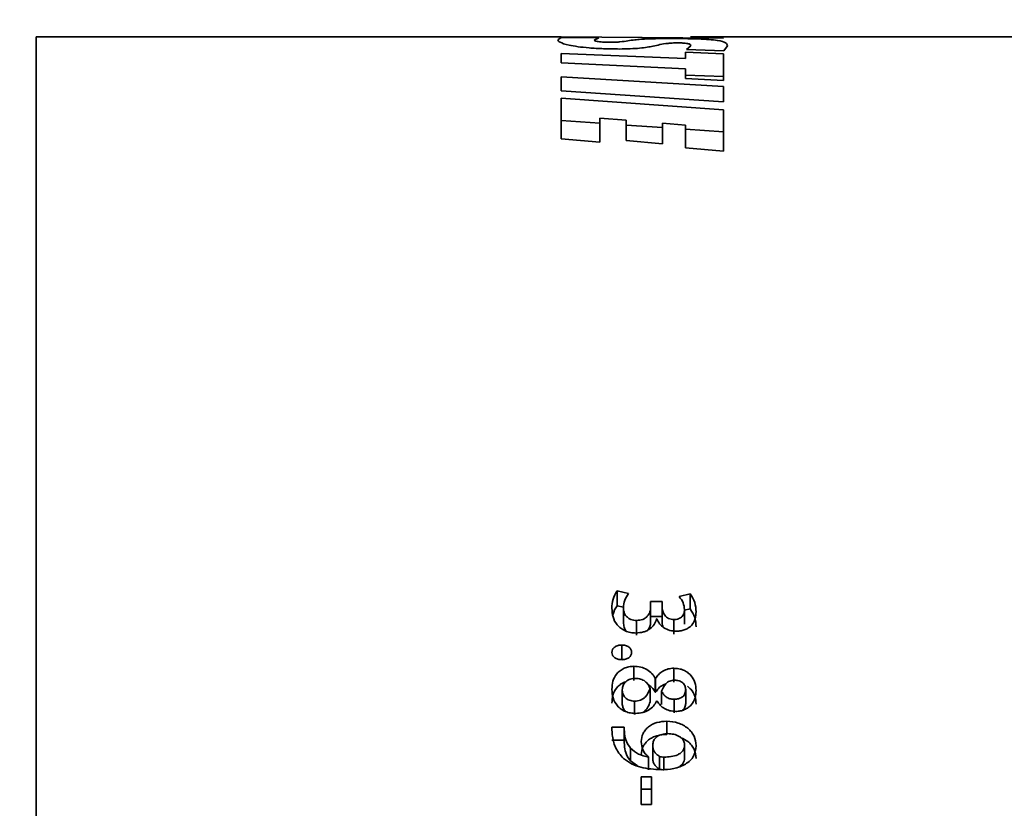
# Model space of a CAD drawing. Header units: millimetres. Extents: x 0 to 1118, y 0 to 864.
# Tile 224 of 256: x 610 to 621, y 485 to 493. Entities that reach past the tile are written whole.
import ezdxf

# ---------------------------------------------------------------- set-up
doc = ezdxf.new("R2010")
doc.units = ezdxf.units.MM
doc.styles.add('SLDTEXTSTYLE0', font='TXT', dxfattribs={"width": 0.605})
doc.dimstyles.new('SLDDIMSTYLE1', dxfattribs={"dimtxt": 3.175, "dimasz": 4.572, "dimexe": 0, "dimexo": 0.0625, "dimgap": 0.79375, "dimtad": 0, "dimtih": 1, "dimtoh": 1, "dimdec": 1, "dimlfac": 4, "dimrnd": 1e-09, "dimzin": 4, "dimdsep": 46, "dimtxsty": 'SLDTEXTSTYLE0', "dimsah": 1, "dimcen": 0.09, "dimadec": 0, "dimazin": 1, "dimtfac": 1, "dimtofl": 0, "dimtmove": 0, "dimatfit": 3, "dimfxl": 1, "dimfrac": 2, "dimtolj": 1, "dimtzin": 12, "dimarcsym": 0})

# ---------------------------------------------------------------- blocks, each defined once
blk = doc.blocks.new('_D_16')
at = {"color": 7, "linetype": 'Continuous', "lineweight": 0}
for p, q in [((608.499, 518.325), (607.407, 518.325)), ((607.407, 518.325), (607.407, 513.452)), ((614.562, 518.325), (615.654, 518.325)), ((615.654, 518.325), (615.654, 513.452)), ((594.676, 515.888), (591.501, 515.888)), ((591.501, 515.888), (591.501, 475.751)), ((607.407, 513.452), (608.499, 513.452)), ((615.654, 513.452), (614.562, 513.452)), ((602.285, 475.751), (589.901, 475.751)), ((591.501, 437.501), (591.501, 475.751)), ((685.726, 437.501), (589.901, 437.501))]:
    blk.add_line(p, q, dxfattribs=at)
at = {"color": 7, "linetype": 'Continuous', "lineweight": 18}
for points in [[(591.501, 475.751), (590.739, 471.179), (592.263, 471.179)], [(591.501, 437.501), (592.263, 442.073), (590.739, 442.073)]]:
    blk.add_solid(points, dxfattribs=at)
at = {"color": 7, "linetype": 'Continuous', "lineweight": 18, "char_height": 3.175, "attachment_point": 1, "style": 'SLDTEXTSTYLE0'}
for s, insert in [('153.0', (595.402, 517.545)), ('6.0', (608.499, 517.545))]:
    blk.add_mtext(s, dxfattribs=dict(at, insert=insert))

msp = doc.modelspace()

# ---------------------------------------------------------------- linework, layer by layer
at = {"color": 7, "linetype": 'Continuous', "lineweight": 35}
for p, q in [((616.2385, 493.1264), (610.5508, 493.1264)), ((610.5508, 458.3764), (610.5508, 493.1264)), ((616.2036, 493.0913), (616.2403, 493.1174)), ((617.9983, 493.1116), (616.2385, 493.1242)), ((616.2403, 493.1174), (616.6485, 493.1138)), ((616.6485, 493.1138), (616.5966, 493.0891)), ((621.5008, 493.1264), (617.643, 493.1264)), ((617.643, 493.1262), (617.7426, 493.1264)), ((617.7426, 493.1264), (617.9989, 493.1116)), ((617.9989, 493.1116), (617.9983, 493.1116)), ((616.2385, 492.8421), (616.2385, 492.944)), ((616.2385, 492.944), (617.5858, 492.8903)), ((617.5858, 492.9571), (617.9992, 492.9423)), ((617.5858, 492.8903), (617.5858, 492.9571)), ((617.5976, 492.9882), (617.6444, 493.0289)), ((618.0038, 492.9751), (617.5976, 492.9882)), ((618.0428, 493.0285), (618.0038, 492.9751)), ((617.5854, 492.7781), (616.2385, 492.8421)), ((617.9992, 492.6501), (617.9992, 492.9423)), ((617.5854, 492.6739), (617.5854, 492.7781)), ((616.2385, 492.6912), (617.9992, 492.5876)), ((616.2385, 492.5407), (616.2385, 492.6912)), ((617.9992, 492.6501), (617.5854, 492.6739)), ((617.5858, 492.7095), (617.9992, 492.695)), ((617.9985, 492.4216), (616.2385, 492.5407)), ((617.9992, 492.4216), (617.9992, 492.5876)), ((616.2385, 492.4591), (617.9992, 492.3325)), ((616.2385, 492.0194), (616.2385, 492.4591)), ((617.9992, 492.4216), (617.9985, 492.4216)), ((617.9992, 491.8856), (617.9992, 492.3325)), ((616.2385, 492.2187), (616.6587, 492.1889)), ((616.6587, 491.9821), (616.6587, 492.2438)), ((616.9427, 492.2209), (616.6587, 492.2438)), ((616.9427, 491.9999), (616.9427, 492.2209)), ((616.9427, 492.1688), (617.3393, 492.1407)), ((617.3393, 491.9645), (617.3393, 492.1887)), ((617.5871, 492.1686), (617.3393, 492.1887)), ((617.5871, 491.9236), (617.5871, 492.1686)), ((617.5871, 492.1231), (617.9992, 492.094)), ((616.6587, 491.9821), (616.2385, 492.0194)), ((617.3393, 491.9645), (616.9427, 491.9999)), ((617.9992, 491.8856), (617.5871, 491.9236)), ((616.9696, 487.0919), (616.8465, 487.1211)), ((616.8465, 486.9575), (616.8465, 487.1211)), ((617.6383, 487.0872), (617.5186, 487.0581)), ((617.6383, 486.9241), (617.6383, 487.0872)), ((617.3327, 487.0028), (617.2092, 487.0028)), ((617.2092, 486.9431), (617.2092, 487.0028)), ((617.3329, 486.9451), (617.3327, 487.0028)), ((617.3327, 486.8409), (617.3327, 487.0028)), ((616.9152, 486.9414), (616.8465, 486.9575)), ((616.9144, 486.7762), (616.9144, 486.9372)), ((617.2092, 486.7821), (617.2092, 486.9431)), ((617.3329, 486.784), (617.3329, 486.9451)), ((617.6383, 486.9241), (617.5767, 486.9094)), ((617.5767, 486.7581), (617.5767, 486.9188)), ((617.0577, 486.6401), (617.0577, 486.7991)), ((617.3327, 486.8409), (617.2092, 486.8409)), ((617.2738, 486.815), (617.2765, 486.815)), ((617.3329, 486.784), (617.3327, 486.8409)), ((617.462, 486.6501), (617.462, 486.8092)), ((616.8961, 486.3773), (616.8961, 486.5325)), ((617.027, 486.1499), (617.027, 486.3017)), ((617.4616, 486.1291), (617.4616, 486.2806)), ((617.2634, 486.1716), (617.2593, 486.1718)), ((617.2593, 486.0218), (617.2593, 486.1718)), ((617.2634, 486.0217), (617.2634, 486.1716)), ((616.9017, 486.0477), (616.9017, 485.8995)), ((617.2031, 486.0623), (617.2031, 485.9139)), ((617.2634, 486.0217), (617.2593, 486.0218)), ((617.3282, 486.0343), (617.3282, 485.8864)), ((617.5894, 486.0476), (617.5894, 485.8995)), ((617.0351, 485.9244), (617.0351, 485.778)), ((617.2745, 485.9232), (617.2786, 485.9233)), ((617.463, 485.944), (617.463, 485.7973)), ((617.3843, 485.5636), (617.3843, 485.7068)), ((616.9233, 485.643), (616.7901, 485.643)), ((616.7901, 485.643), (616.7929, 485.5607)), ((616.9218, 485.6211), (616.9218, 485.4791)), ((616.9261, 485.5676), (616.9233, 485.643)), ((616.9233, 485.5006), (616.7901, 485.5007)), ((616.9261, 485.4263), (616.9233, 485.5006)), ((616.9924, 485.2756), (616.9924, 485.4147)), ((617.2313, 485.4483), (617.2313, 485.3088)), ((617.5771, 485.4484), (617.5771, 485.3089)), ((617.0663, 485.2219), (616.9924, 485.2756)), ((617.1872, 485.3202), (617.1858, 485.3179)), ((617.1858, 485.1803), (617.1858, 485.3179)), ((617.1872, 485.1825), (617.1872, 485.3202)), ((617.3049, 485.326), (617.3049, 485.1883)), ((617.353, 485.3179), (617.353, 485.1803)), ((617.2193, 485.1037), (617.1066, 485.1037)), ((617.1066, 484.8053), (617.1066, 485.1037)), ((617.2193, 484.8053), (617.2193, 485.1037)), ((617.2193, 484.9692), (617.1066, 484.9692)), ((617.1066, 484.8053), (617.2193, 484.8053))]:
    msp.add_line(p, q, dxfattribs=at)
at = {"color": 7, "linetype": 'Continuous', "lineweight": 18}
msp.add_line((616.9261, 485.4263), (616.9261, 485.5676), dxfattribs=at)
at = {"color": 7, "linetype": 'Continuous', "lineweight": 35}
for points, knots in [([(616.8724, 492.9932), (616.8141, 492.9937), (616.6976, 492.9948), (616.5399, 493.0043), (616.4132, 493.0184), (616.294, 493.04), (616.2163, 493.0672), (616.2079, 493.0833), (616.2036, 493.0913)], [0, 0, 0, 0, 0.1250973, 0.25019609, 0.36981439, 0.50039746, 0.75000058, 1, 1, 1, 1]), ([(616.5966, 493.0891), (616.6005, 493.0844), (616.6055, 493.0784), (616.6538, 493.0714), (616.6878, 493.0683), (616.7314, 493.0661), (616.7651, 493.0659), (616.782, 493.0657)], [0, 0, 0, 0, 0.4992507, 0.6313293, 0.7499731, 0.8749966, 1, 1, 1, 1]), ([(616.782, 493.0657), (616.7917, 493.0658), (616.8112, 493.066), (616.8453, 493.0676), (616.9413, 493.0767), (616.9933, 493.089), (617.1012, 493.0986), (617.1829, 493.1031), (617.2874, 493.1059), (617.3651, 493.1062), (617.404, 493.1064)], [0, 0, 0, 0, 0.03118973, 0.06241405, 0.12482316, 0.50034429, 0.62552049, 0.75049003, 0.87520872, 1, 1, 1, 1]), ([(617.4995, 493.0596), (617.4896, 493.0595), (617.47, 493.0594), (617.4342, 493.0578), (617.3299, 493.0483), (617.2662, 493.0274), (617.1281, 493.0047), (616.9905, 492.9945), (616.9118, 492.9936), (616.8724, 492.9932)], [0, 0, 0, 0, 0.03127607, 0.06255824, 0.12502622, 0.50083789, 0.75026766, 0.87511541, 1, 1, 1, 1]), ([(617.404, 493.1064), (617.4603, 493.1062), (617.5729, 493.1059), (617.7267, 493.1023), (617.8498, 493.0958), (617.9625, 493.0833), (618.0318, 493.0622), (618.0392, 493.0397), (618.0428, 493.0285)], [0, 0, 0, 0, 0.1250928, 0.250185, 0.3694825, 0.5003707, 0.7499799, 1, 1, 1, 1]), ([(617.6444, 493.0289), (617.6429, 493.0356), (617.6409, 493.0441), (617.6105, 493.0526), (617.5896, 493.0558), (617.5676, 493.0577), (617.5467, 493.0588), (617.5236, 493.0595), (617.5075, 493.0596), (617.4995, 493.0596)], [0, 0, 0, 0, 0.4998757, 0.6365641, 0.7499259, 0.8138345, 0.8749479, 0.9374509, 1, 1, 1, 1]), ([(616.8465, 487.1211), (616.8292, 487.0909), (616.7945, 487.0306), (616.7908, 486.9642), (616.7889, 486.931)], [0, 0, 0, 0, 0.4994072, 1, 1, 1, 1]), ([(616.9144, 486.9372), (616.9173, 486.9644), (616.9231, 487.0187), (616.9541, 487.0675), (616.9696, 487.0919)], [0, 0, 0, 0, 0.4999934, 1, 1, 1, 1]), ([(617.7022, 486.8915), (617.6999, 486.9259), (617.6954, 486.9947), (617.6573, 487.0564), (617.6383, 487.0872)], [0, 0, 0, 0, 0.5006559, 1, 1, 1, 1]), ([(617.5186, 487.0581), (617.535, 487.0362), (617.5673, 486.993), (617.5736, 486.9432), (617.5767, 486.9188)], [0, 0, 0, 0, 0.5091542, 1, 1, 1, 1]), ([(616.7889, 486.931), (616.7912, 486.8998), (616.7957, 486.8376), (616.8324, 486.7623), (616.8838, 486.7132), (616.9326, 486.6843), (616.99, 486.666), (617.0306, 486.664), (617.051, 486.6629)], [0, 0, 0, 0, 0.2503014, 0.4997671, 0.6248959, 0.7499053, 0.874919, 1, 1, 1, 1]), ([(616.8465, 486.9575), (616.8273, 486.9281), (616.805, 486.894), (616.8007, 486.8563), (616.8001, 486.851)], [0, 0, 0, 0, 0.8593585, 1, 1, 1, 1]), ([(617.0577, 486.7991), (617.0469, 486.7994), (617.0254, 486.8), (616.9945, 486.8094), (616.9678, 486.8236), (616.9382, 486.8481), (616.9186, 486.8879), (616.9158, 486.9207), (616.9144, 486.9372)], [0, 0, 0, 0, 0.1256726, 0.2486371, 0.3787288, 0.5004538, 0.7496497, 1, 1, 1, 1]), ([(617.2092, 486.9431), (617.2089, 486.9345), (617.2084, 486.9172), (617.1988, 486.8835), (617.1807, 486.8513), (617.1522, 486.8243), (617.1141, 486.8047), (617.0803, 486.8013), (617.0577, 486.7991)], [0, 0, 0, 0, 0.1254176, 0.2507437, 0.5007604, 0.6258161, 0.7509241, 1, 1, 1, 1]), ([(617.462, 486.8092), (617.4518, 486.81), (617.4315, 486.8115), (617.4031, 486.8207), (617.3787, 486.8354), (617.3561, 486.8616), (617.3368, 486.8984), (617.3342, 486.9295), (617.3329, 486.9451)], [0, 0, 0, 0, 0.1251918, 0.2500834, 0.3749628, 0.499955, 0.7499853, 1, 1, 1, 1]), ([(617.5767, 486.9188), (617.5757, 486.9056), (617.5737, 486.8794), (617.5575, 486.8477), (617.5339, 486.8283), (617.5122, 486.8171), (617.4878, 486.8101), (617.4706, 486.8095), (617.462, 486.8092)], [0, 0, 0, 0, 0.2516456, 0.4976908, 0.6256028, 0.7499635, 0.8752385, 1, 1, 1, 1]), ([(617.4904, 486.6825), (617.4984, 486.6827), (617.5145, 486.683), (617.5463, 486.6873), (617.5845, 486.6981), (617.6241, 486.7202), (617.6669, 486.7577), (617.6967, 486.8175), (617.7004, 486.8668), (617.7022, 486.8915)], [0, 0, 0, 0, 0.062664, 0.1253021, 0.2503157, 0.375344, 0.5004202, 0.7497134, 1, 1, 1, 1]), ([(617.7022, 486.7313), (617.6999, 486.7652), (617.6954, 486.833), (617.6573, 486.8937), (617.6383, 486.9241)], [0, 0, 0, 0, 0.500213, 1, 1, 1, 1]), ([(616.9484, 486.6816), (616.9479, 486.682), (616.9329, 486.6944), (616.9193, 486.7281), (616.916, 486.7602), (616.9144, 486.7762)], [0, 0, 0, 0, 0.0179436, 0.5083338, 1, 1, 1, 1]), ([(617.051, 486.6629), (617.078, 486.665), (617.1185, 486.6681), (617.1676, 486.6865), (617.2103, 486.7121), (617.2531, 486.7544), (617.2669, 486.7948), (617.2738, 486.815)], [0, 0, 0, 0, 0.2498399, 0.3747352, 0.5003081, 0.7500702, 1, 1, 1, 1]), ([(617.2092, 486.7821), (617.208, 486.7649), (617.2059, 486.7338), (617.1866, 486.7063), (617.1779, 486.694)], [0, 0, 0, 0, 0.5507759, 1, 1, 1, 1]), ([(617.2765, 486.815), (617.2854, 486.7973), (617.3031, 486.7617), (617.3506, 486.7167), (617.4163, 486.6871), (617.4657, 486.684), (617.4904, 486.6825)], [0, 0, 0, 0, 0.250584, 0.5004073, 0.7500719, 1, 1, 1, 1]), ([(617.3466, 486.7258), (617.3442, 486.73), (617.3378, 486.7412), (617.3339, 486.7611), (617.3332, 486.7764), (617.3329, 486.784)], [0, 0, 0, 0, 0.2265023, 0.6132341, 1, 1, 1, 1]), ([(616.8961, 486.5325), (616.8892, 486.5322), (616.8755, 486.5316), (616.8554, 486.5278), (616.8366, 486.521), (616.8199, 486.5112), (616.806, 486.4992), (616.7924, 486.4802), (616.7903, 486.464), (616.7889, 486.4531)], [0, 0, 0, 0, 0.1252638, 0.2503832, 0.3757221, 0.5005398, 0.6280273, 0.7505947, 1, 1, 1, 1]), ([(616.7889, 486.4531), (616.7902, 486.4422), (616.7922, 486.4259), (616.8057, 486.4067), (616.8195, 486.3945), (616.8363, 486.3847), (616.8617, 486.3759), (616.8823, 486.3745), (616.8961, 486.3735)], [0, 0, 0, 0, 0.2496546, 0.3725985, 0.49992, 0.6250795, 0.7503052, 1, 1, 1, 1]), ([(617.0033, 486.453), (617.0029, 486.4584), (617.002, 486.4692), (616.9962, 486.4849), (616.9862, 486.4992), (616.9724, 486.5113), (616.9557, 486.521), (616.9306, 486.5302), (616.9099, 486.5315), (616.8961, 486.5325)], [0, 0, 0, 0, 0.1252049, 0.250227, 0.3744539, 0.5002437, 0.6247728, 0.7503499, 1, 1, 1, 1]), ([(616.8961, 486.3735), (616.903, 486.3738), (616.9168, 486.3743), (616.937, 486.3781), (616.9562, 486.3844), (616.9728, 486.3943), (616.9867, 486.4064), (617, 486.4258), (617.002, 486.4421), (617.0033, 486.453)], [0, 0, 0, 0, 0.12529409, 0.25045769, 0.37614795, 0.50067476, 0.62576247, 0.75083828, 1, 1, 1, 1]), ([(617.027, 486.3017), (617.0086, 486.3008), (616.9719, 486.299), (616.9206, 486.2816), (616.8766, 486.2551), (616.8285, 486.2106), (616.7957, 486.1402), (616.7912, 486.0815), (616.7889, 486.0521)], [0, 0, 0, 0, 0.125061, 0.2500768, 0.3751636, 0.5002966, 0.7496472, 1, 1, 1, 1]), ([(617.2593, 486.1718), (617.2539, 486.1809), (617.2432, 486.1991), (617.2156, 486.2328), (617.1716, 486.2694), (617.1026, 486.2974), (617.0522, 486.3003), (617.027, 486.3017)], [0, 0, 0, 0, 0.1253643, 0.2506607, 0.5005061, 0.7500064, 1, 1, 1, 1]), ([(617.4616, 486.2806), (617.451, 486.2803), (617.4297, 486.2796), (617.3884, 486.2714), (617.3406, 486.2521), (617.2943, 486.2162), (617.2737, 486.1865), (617.2634, 486.1716)], [0, 0, 0, 0, 0.1252272, 0.2503547, 0.5000182, 0.7498046, 1, 1, 1, 1]), ([(617.7022, 486.0409), (617.6998, 486.0697), (617.695, 486.1272), (617.6569, 486.1942), (617.6099, 486.2375), (617.5656, 486.2622), (617.5151, 486.2772), (617.4794, 486.2795), (617.4616, 486.2806)], [0, 0, 0, 0, 0.25012079, 0.499604, 0.62777433, 0.74979523, 0.87483011, 1, 1, 1, 1]), ([(616.9392, 486.1341), (616.9333, 486.1324), (616.9103, 486.1257), (616.8769, 486.1036), (616.8285, 486.0605), (616.7957, 485.9907), (616.7912, 485.9329), (616.7889, 485.9039)], [0, 0, 0, 0, 0.0545869, 0.2132313, 0.3714283, 0.6853818, 1, 1, 1, 1]), ([(616.9017, 486.0477), (616.9034, 486.0636), (616.9061, 486.0876), (616.9221, 486.1169), (616.9398, 486.1362), (616.9621, 486.1518), (616.988, 486.1635), (617.0165, 486.1706), (617.0363, 486.1711), (617.0462, 486.1713)], [0, 0, 0, 0, 0.2497082, 0.3771431, 0.4997825, 0.625655, 0.7498941, 0.8748545, 1, 1, 1, 1]), ([(617.0462, 486.1713), (617.0649, 486.1698), (617.1023, 486.1667), (617.1504, 486.1411), (617.1784, 486.1108), (617.1945, 486.0838), (617.2002, 486.0695), (617.2031, 486.0623)], [0, 0, 0, 0, 0.2496291, 0.4991129, 0.7491086, 0.8745159, 1, 1, 1, 1]), ([(617.3282, 486.0343), (617.3401, 486.0625), (617.3551, 486.098), (617.3926, 486.1303), (617.4154, 486.1427), (617.4411, 486.1504), (617.4594, 486.1514), (617.4685, 486.1519)], [0, 0, 0, 0, 0.49879761, 0.62782647, 0.74936061, 0.87457282, 1, 1, 1, 1]), ([(617.4685, 486.1519), (617.4852, 486.1506), (617.5103, 486.1486), (617.5396, 486.1354), (617.5584, 486.1224), (617.5732, 486.1061), (617.5863, 486.0814), (617.5882, 486.061), (617.5894, 486.0476)], [0, 0, 0, 0, 0.2493089, 0.3748626, 0.4997162, 0.621424, 0.7499366, 1, 1, 1, 1]), ([(616.7889, 486.0521), (616.7912, 486.0208), (616.7957, 485.9584), (616.8355, 485.8841), (616.8869, 485.8365), (616.9358, 485.8101), (616.9909, 485.7943), (617.0296, 485.7923), (617.049, 485.7913)], [0, 0, 0, 0, 0.2502229, 0.4995897, 0.6273968, 0.7497124, 0.8747965, 1, 1, 1, 1]), ([(617.0351, 485.9244), (617.0161, 485.9261), (616.9876, 485.9287), (616.9551, 485.9452), (616.9281, 485.9667), (616.9108, 485.9949), (616.903, 486.0248), (616.9021, 486.04), (616.9017, 486.0477)], [0, 0, 0, 0, 0.24926925, 0.37333408, 0.49969367, 0.74908321, 0.87434778, 1, 1, 1, 1]), ([(617.2031, 486.0623), (617.1891, 486.0286), (617.1717, 485.9864), (617.1265, 485.9483), (617.0895, 485.9291), (617.0569, 485.9263), (617.0351, 485.9244)], [0, 0, 0, 0, 0.4993419, 0.6261856, 0.7502722, 1, 1, 1, 1]), ([(617.2593, 486.0218), (617.2482, 486.0399), (617.2276, 486.0733), (617.1928, 486.0979), (617.1767, 486.1092)], [0, 0, 0, 0, 0.53944143, 1, 1, 1, 1]), ([(617.3728, 486.111), (617.3624, 486.1073), (617.3328, 486.0968), (617.2946, 486.0653), (617.2738, 486.0362), (617.2634, 486.0217)], [0, 0, 0, 0, 0.2122858, 0.6065051, 1, 1, 1, 1]), ([(617.463, 485.944), (617.4473, 485.9453), (617.4159, 485.948), (617.3754, 485.9693), (617.3447, 485.9987), (617.3337, 486.0224), (617.3282, 486.0343)], [0, 0, 0, 0, 0.2499149, 0.4994156, 0.7496266, 1, 1, 1, 1]), ([(617.5894, 486.0476), (617.588, 486.034), (617.5858, 486.0132), (617.5722, 485.9879), (617.5508, 485.9665), (617.521, 485.9523), (617.4884, 485.9446), (617.4715, 485.9442), (617.463, 485.944)], [0, 0, 0, 0, 0.2499405, 0.3792762, 0.5001508, 0.7495089, 0.8746862, 1, 1, 1, 1]), ([(617.4808, 485.813), (617.4976, 485.8138), (617.531, 485.8155), (617.5779, 485.8315), (617.6186, 485.8554), (617.6643, 485.8954), (617.6958, 485.9604), (617.7001, 486.014), (617.7022, 486.0409)], [0, 0, 0, 0, 0.12508218, 0.25010852, 0.37526229, 0.50037145, 0.74966147, 1, 1, 1, 1]), ([(617.7022, 485.8928), (617.6997, 485.9211), (617.6948, 485.9778), (617.6576, 486.0448), (617.6204, 486.0754), (617.6077, 486.0858)], [0, 0, 0, 0, 0.3975732, 0.7950555, 1, 1, 1, 1]), ([(617.049, 485.7913), (617.0737, 485.793), (617.1231, 485.7963), (617.1899, 485.8253), (617.2425, 485.8689), (617.2639, 485.9051), (617.2745, 485.9232)], [0, 0, 0, 0, 0.2500554, 0.4996342, 0.7497307, 1, 1, 1, 1]), ([(617.2031, 485.9139), (617.1969, 485.8974), (617.1844, 485.8642), (617.1559, 485.8273), (617.1335, 485.8061), (617.1228, 485.8009), (617.1214, 485.8003)], [0, 0, 0, 0, 0.3872992, 0.774863, 0.9714895, 1, 1, 1, 1]), ([(617.2786, 485.9233), (617.2894, 485.9082), (617.311, 485.8782), (617.3582, 485.8418), (617.4166, 485.8177), (617.4594, 485.8145), (617.4808, 485.813)], [0, 0, 0, 0, 0.2504564, 0.5003457, 0.750254, 1, 1, 1, 1]), ([(616.9412, 485.8107), (616.9393, 485.8121), (616.9238, 485.8238), (616.9111, 485.8476), (616.903, 485.8769), (616.9021, 485.892), (616.9017, 485.8995)], [0, 0, 0, 0, 0.0649457, 0.5316853, 0.765546, 1, 1, 1, 1]), ([(617.5894, 485.8995), (617.588, 485.886), (617.5857, 485.8656), (617.5725, 485.8406), (617.5615, 485.8308), (617.5562, 485.8261)], [0, 0, 0, 0, 0.5038054, 0.7650517, 1, 1, 1, 1]), ([(617.3843, 485.7068), (617.3482, 485.7043), (617.2939, 485.7004), (617.2283, 485.6747), (617.1853, 485.6475), (617.1503, 485.6133), (617.1163, 485.5604), (617.111, 485.5154), (617.1076, 485.4855)], [0, 0, 0, 0, 0.24979127, 0.37519316, 0.50014153, 0.62509093, 0.75046558, 1, 1, 1, 1]), ([(617.702, 485.4414), (617.6978, 485.4763), (617.6915, 485.5287), (617.653, 485.591), (617.6131, 485.6315), (617.564, 485.6642), (617.4898, 485.6977), (617.4265, 485.7032), (617.3843, 485.7068)], [0, 0, 0, 0, 0.2497377, 0.3752029, 0.5001336, 0.6253699, 0.7505643, 1, 1, 1, 1]), ([(616.7929, 485.5607), (616.8001, 485.5137), (616.8144, 485.4197), (616.8815, 485.3423), (616.915, 485.3036)], [0, 0, 0, 0, 0.5006373, 1, 1, 1, 1]), ([(616.9924, 485.4147), (616.9748, 485.4382), (616.9396, 485.4855), (616.9306, 485.5402), (616.9261, 485.5676)], [0, 0, 0, 0, 0.49961591, 1, 1, 1, 1]), ([(617.3843, 485.5636), (617.3482, 485.5611), (617.294, 485.5573), (617.2284, 485.532), (617.1853, 485.5052), (617.1504, 485.4715), (617.1163, 485.4193), (617.1111, 485.3749), (617.1076, 485.3454)], [0, 0, 0, 0, 0.25146224, 0.37739597, 0.50258387, 0.62733982, 0.75219563, 1, 1, 1, 1]), ([(617.1076, 485.4855), (617.1107, 485.4549), (617.1153, 485.409), (617.1484, 485.3531), (617.1743, 485.3312), (617.1872, 485.3202)], [0, 0, 0, 0, 0.4994639, 0.749783, 1, 1, 1, 1]), ([(617.2313, 485.4483), (617.2333, 485.4655), (617.2363, 485.4914), (617.2565, 485.5217), (617.285, 485.5467), (617.3225, 485.5631), (617.3628, 485.5709), (617.3835, 485.5719), (617.3939, 485.5723)], [0, 0, 0, 0, 0.2495797, 0.3748867, 0.4998641, 0.7492683, 0.8745721, 1, 1, 1, 1]), ([(617.3939, 485.5723), (617.4159, 485.571), (617.46, 485.5685), (617.5113, 485.5488), (617.5442, 485.5244), (617.563, 485.5016), (617.5725, 485.48), (617.5762, 485.462), (617.5768, 485.4529), (617.5771, 485.4483)], [0, 0, 0, 0, 0.2501125, 0.4994983, 0.624673, 0.7497036, 0.8746658, 0.9373252, 1, 1, 1, 1]), ([(617.702, 485.3019), (617.6979, 485.3364), (617.6916, 485.3883), (617.6528, 485.4493), (617.6083, 485.4961), (617.5637, 485.5162), (617.5374, 485.528)], [0, 0, 0, 0, 0.3671083, 0.5519767, 0.7366213, 1, 1, 1, 1]), ([(616.9924, 485.2756), (616.9748, 485.2988), (616.9397, 485.3453), (616.9306, 485.3993), (616.9261, 485.4263)], [0, 0, 0, 0, 0.5002637, 1, 1, 1, 1]), ([(617.1858, 485.3179), (617.1481, 485.3266), (617.0729, 485.3439), (617.0192, 485.3911), (616.9924, 485.4147)], [0, 0, 0, 0, 0.50061723, 1, 1, 1, 1]), ([(617.3049, 485.326), (617.2935, 485.3333), (617.2707, 485.3478), (617.2471, 485.3784), (617.2362, 485.4069), (617.2321, 485.4305), (617.2315, 485.4424), (617.2313, 485.4483)], [0, 0, 0, 0, 0.24967311, 0.49955805, 0.74945075, 0.87470071, 1, 1, 1, 1]), ([(617.3228, 485.1809), (617.369, 485.1831), (617.4613, 485.1874), (617.5697, 485.2275), (617.6392, 485.2787), (617.6899, 485.3448), (617.6972, 485.4028), (617.702, 485.4414)], [0, 0, 0, 0, 0.2504589, 0.5001704, 0.6254225, 0.7506039, 1, 1, 1, 1]), ([(617.577, 485.4484), (617.5761, 485.4377), (617.5741, 485.4164), (617.5599, 485.3866), (617.5356, 485.3612), (617.4925, 485.3374), (617.4301, 485.32), (617.3787, 485.3186), (617.353, 485.3179)], [0, 0, 0, 0, 0.1251218, 0.2500935, 0.3697687, 0.4999157, 0.7497358, 1, 1, 1, 1]), ([(616.915, 485.3036), (616.943, 485.2833), (616.9992, 485.2426), (617.1367, 485.1914), (617.2484, 485.1851), (617.3228, 485.1809)], [0, 0, 0, 0, 0.2500811, 0.5004363, 1, 1, 1, 1]), ([(617.3049, 485.1883), (617.2935, 485.1954), (617.2707, 485.2097), (617.2471, 485.2398), (617.2362, 485.268), (617.2321, 485.2912), (617.2315, 485.3029), (617.2313, 485.3088)], [0, 0, 0, 0, 0.2508703, 0.5009675, 0.750311, 0.875147, 1, 1, 1, 1]), ([(617.353, 485.3179), (617.3447, 485.3181), (617.3281, 485.3184), (617.3126, 485.3235), (617.3049, 485.326)], [0, 0, 0, 0, 0.5010813, 1, 1, 1, 1]), ([(617.577, 485.3089), (617.5761, 485.2983), (617.5742, 485.2773), (617.5596, 485.2482), (617.542, 485.2281), (617.5282, 485.2207), (617.5247, 485.2188)], [0, 0, 0, 0, 0.3034937, 0.6071585, 0.8990312, 1, 1, 1, 1]), ([(617.353, 485.1803), (617.3447, 485.1804), (617.3281, 485.1808), (617.3126, 485.1858), (617.3049, 485.1883)], [0, 0, 0, 0, 0.5014055, 1, 1, 1, 1])]:
    msp.add_open_spline(points, degree=3, knots=knots, dxfattribs=at)

# ---------------------------------------------------------------- dimensions: what is measured, and where the dimension line sits
at = {"color": 7, "linetype": 'Continuous', "lineweight": 18}
dim = msp.add_linear_dim(base=(591.5008, 475.7514), p1=(687.3262, 437.5014), p2=(603.885, 475.7514), angle=90, dimstyle='SLDDIMSTYLE1', dxfattribs=at)
dim.commit()
dim.dimension.update_dxf_attribs({"geometry": '_D_16', "text_midpoint": (591.5008, 515.8885), "dimtype": 160})

doc.saveas('drawing.dxf')
